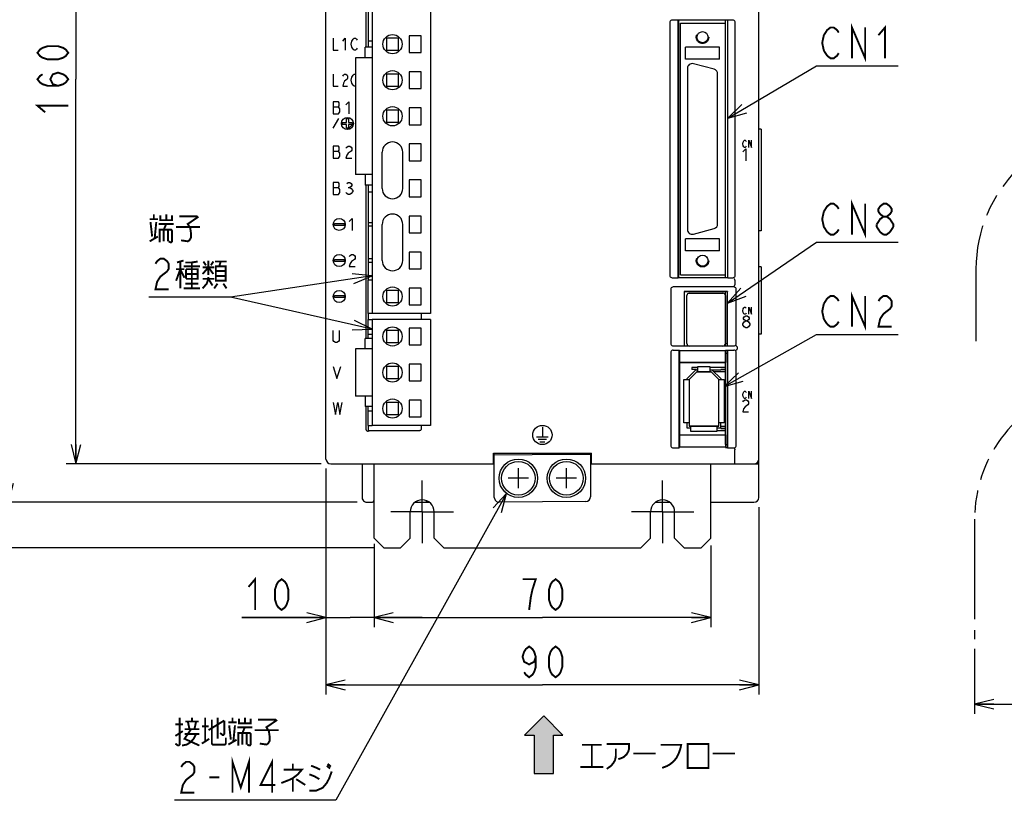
# Model space of a CAD drawing. Extents: x 58 to 816, y 33 to 569.
# Tile 4 of 22: x 329 to 534, y 204 to 366. Entities that reach past the tile are written whole.
import ezdxf

# ---------------------------------------------------------------- set-up
doc = ezdxf.new("R2010")
doc.units = 0
doc.header["$LTSCALE"] = 46.2
for name, pattern in [('CENTER', [0.6, 0.375, -0.075, 0.075, -0.075]), ('HIDDEN', [0.2, 0.1, -0.1]), ('PHANTOM', [0.8, 0.45, -0.05, 0.1, -0.05, 0.1, -0.05])]:
    doc.linetypes.add(name, pattern=pattern)
doc.layers.get('0').update_dxf_attribs({"linetype": 'CONTINUOUS'})
for name, color, linetype in [('ALL_AXIS', 7, 'CONTINUOUS'), ('ALL_CURVE', 7, 'CONTINUOUS'), ('ALL_FEATURES', 7, 'CONTINUOUS'), ('ALL_NOTE', 7, 'CONTINUOUS'), ('DEFAULT_2', 8, 'HIDDEN')]:
    doc.layers.add(name, color=color, linetype=linetype)
doc.dimstyles.get("Standard").update_dxf_attribs({"dimtxt": 2.5, "dimasz": 2.5, "dimexe": 1.25, "dimexo": 0.625, "dimtad": 1, "dimcen": 2.5, "dimazin": 3, "dimtfac": 1, "dimtmove": 0, "dimatfit": 3})

# ---------------------------------------------------------------- blocks, each defined once
blk = doc.blocks.new('_OPEN')
at = {"color": 0, "linetype": 'BYBLOCK'}
for p, q in [((0, 0), (-1, 0.25)), ((-1, -0.25), (0, 0)), ((-1, 0), (0, 0))]:
    blk.add_line(p, q, dxfattribs=at)
blk = doc.blocks.new('*D0')
at = {"color": 2, "linetype": 'CONTINUOUS'}
for p, q in [((388.11, 434), (339, 434)), ((341, 434), (341, 354)), ((341, 274), (341, 354)), ((392, 274), (339, 274))]:
    blk.add_line(p, q, dxfattribs=at)
at = {"color": 2, "linetype": 'CONTINUOUS', "xscale": 4, "yscale": 4, "zscale": 4}
for p, rotation in [((341, 434), 90), ((341, 274), 270)]:
    blk.add_blockref('_OPEN', p, dxfattribs=dict(at, rotation=rotation))
blk = doc.blocks.new('*D1')
at = {"color": 2, "linetype": 'CONTINUOUS'}
for p, q in [((388.11, 434), (325, 434)), ((327, 434), (327, 350)), ((327, 266), (327, 350)), ((399.51, 266), (325, 266))]:
    blk.add_line(p, q, dxfattribs=at)
at = {"color": 2, "linetype": 'CONTINUOUS', "xscale": 4, "yscale": 4, "zscale": 4}
for p, rotation in [((327, 434), 90), ((327, 266), 270)]:
    blk.add_blockref('_OPEN', p, dxfattribs=dict(at, rotation=rotation))
blk = doc.blocks.new('*D3')
at = {"color": 2, "linetype": 'CONTINUOUS'}
for p, q in [((603.125, 265), (603.125, 222)), ((527.875, 235.5), (527.875, 222)), ((527.875, 224), (565.5, 224)), ((603.125, 224), (565.5, 224))]:
    blk.add_line(p, q, dxfattribs=at)
at = {"color": 2, "linetype": 'CONTINUOUS', "xscale": 4, "yscale": 4, "zscale": 4, "rotation": 180}
blk.add_blockref('_OPEN', (527.875, 224), dxfattribs=at)
at = {"color": 2, "linetype": 'CONTINUOUS', "xscale": 4, "yscale": 4, "zscale": 4}
blk.add_blockref('_OPEN', (603.125, 224), dxfattribs=at)
blk = doc.blocks.new('*D9')
at = {"color": 2, "linetype": 'CONTINUOUS'}
for p, q in [((393, 273), (393, 226)), ((483, 265), (483, 226)), ((393, 228), (438, 228)), ((483, 228), (438, 228))]:
    blk.add_line(p, q, dxfattribs=at)
at = {"color": 2, "linetype": 'CONTINUOUS', "xscale": 4, "yscale": 4, "zscale": 4, "rotation": 180}
blk.add_blockref('_OPEN', (393, 228), dxfattribs=at)
at = {"color": 2, "linetype": 'CONTINUOUS', "xscale": 4, "yscale": 4, "zscale": 4}
blk.add_blockref('_OPEN', (483, 228), dxfattribs=at)
blk = doc.blocks.new('*D10')
at = {"color": 2, "linetype": 'CONTINUOUS'}
for p, q in [((406.36, 451.5), (311, 451.5)), ((313, 451.5), (313, 354)), ((313, 256.5), (313, 354)), ((403, 256.5), (311, 256.5))]:
    blk.add_line(p, q, dxfattribs=at)
at = {"color": 2, "linetype": 'CONTINUOUS', "xscale": 4, "yscale": 4, "zscale": 4}
for p, rotation in [((313, 451.5), 90), ((313, 256.5), 270)]:
    blk.add_blockref('_OPEN', p, dxfattribs=dict(at, rotation=rotation))
blk = doc.blocks.new('*D14')
at = {"color": 2, "linetype": 'CONTINUOUS'}
for p, q in [((393, 273), (393, 240)), ((403, 257.37), (403, 240)), ((393, 242), (375.52, 242)), ((375.52, 242), (398, 242)), ((413, 242), (398, 242)), ((403, 242), (413, 242))]:
    blk.add_line(p, q, dxfattribs=at)
at = {"color": 2, "linetype": 'CONTINUOUS', "xscale": 4, "yscale": 4, "zscale": 4}
blk.add_blockref('_OPEN', (393, 242), dxfattribs=at)
at = {"color": 2, "linetype": 'CONTINUOUS', "xscale": 4, "yscale": 4, "zscale": 4, "rotation": 180}
blk.add_blockref('_OPEN', (403, 242), dxfattribs=at)
blk = doc.blocks.new('*D15')
at = {"color": 2, "linetype": 'CONTINUOUS'}
for p, q in [((403, 257.37), (403, 240)), ((473, 257.03), (473, 240)), ((403, 242), (438, 242)), ((473, 242), (438, 242))]:
    blk.add_line(p, q, dxfattribs=at)
at = {"color": 2, "linetype": 'CONTINUOUS', "xscale": 4, "yscale": 4, "zscale": 4, "rotation": 180}
blk.add_blockref('_OPEN', (403, 242), dxfattribs=at)
at = {"color": 2, "linetype": 'CONTINUOUS', "xscale": 4, "yscale": 4, "zscale": 4}
blk.add_blockref('_OPEN', (473, 242), dxfattribs=at)
blk = doc.blocks.new('ARROW_BL1', base_point=(438.28, 215.58))
at = {"color": 7, "linetype": 'CONTINUOUS'}
for p, q in [((438.28, 221.58), (434.28, 217.58)), ((442.28, 217.58), (438.28, 221.58)), ((434.28, 217.58), (436.28, 217.58)), ((436.28, 217.58), (436.28, 209.58)), ((440.28, 209.58), (440.28, 217.58)), ((440.28, 217.58), (442.28, 217.58)), ((436.28, 209.58), (440.28, 209.58))]:
    blk.add_line(p, q, dxfattribs=at)
for points in [[(434.28, 217.58), (438.28, 221.58), (436.28, 217.58)], [(438.28, 221.58), (440.28, 209.58), (436.28, 217.58)], [(440.28, 209.58), (438.28, 221.58), (440.28, 217.58)], [(438.28, 221.58), (442.28, 217.58), (440.28, 217.58)], [(440.28, 209.58), (436.28, 209.58), (436.28, 217.58)]]:
    blk.add_solid(points, dxfattribs=at)

msp = doc.modelspace()

# ---------------------------------------------------------------- linework, layer by layer
at = {"color": 7, "linetype": 'CONTINUOUS'}
for p, q in [((402.575, 324.12), (401.8, 324.12)), ((401.8, 323.48), (402.575, 323.48)), ((402.575, 316.62), (401.8, 316.62)), ((401.8, 315.98), (402.575, 315.98)), ((470.35, 294.05), (469.08, 294.05)), ((476.1, 294.05), (472.85, 294.05)), ((476.1, 293.65), (475.1, 293.65)), ((476.1, 293.55), (475.1, 293.55)), ((474.3, 280.95), (476.1, 280.95)), ((475.1, 281.45), (476.1, 281.45)), ((475.1, 281.35), (476.1, 281.35))]:
    msp.add_line(p, q, dxfattribs=at)
at = {"color": 2, "linetype": 'CONTINUOUS', "const_width": 0.4}
for points in [[(339.4, 359.504), (338.867, 358.816), (338.333, 358.472), (337.267, 358.128), (335.133, 358.128), (334.067, 358.472), (333.533, 358.816), (333, 359.504), (333.533, 360.192), (334.067, 360.536), (335.133, 360.88), (337.267, 360.88), (338.333, 360.536), (338.867, 360.192), (339.4, 359.504)], [(337.267, 352.624), (336.2, 352.968), (335.667, 354), (336.2, 355.032), (337.267, 355.376), (338.333, 355.032), (338.867, 354.688), (339.4, 354), (338.867, 353.312), (338.333, 352.968), (337.267, 352.624), (335.133, 352.624), (334.067, 352.968), (333.533, 353.312), (333, 354), (333.533, 354.688), (334.067, 355.032)], [(334.6, 347.12), (333, 348.496), (339.4, 348.496)], [(376.895, 248.4), (378.271, 250), (378.271, 243.6)], [(383.775, 243.6), (383.087, 244.133), (382.743, 244.667), (382.399, 245.733), (382.399, 247.867), (382.743, 248.933), (383.087, 249.467), (383.775, 250), (384.463, 249.467), (384.807, 248.933), (385.151, 247.867), (385.151, 245.733), (384.807, 244.667), (384.463, 244.133), (383.775, 243.6)], [(435.248, 243.6), (435.592, 246.267), (435.936, 247.867), (436.28, 248.933), (436.624, 250), (433.872, 250)], [(440.752, 243.6), (440.064, 244.133), (439.72, 244.667), (439.376, 245.733), (439.376, 247.867), (439.72, 248.933), (440.064, 249.467), (440.752, 250), (441.44, 249.467), (441.784, 248.933), (442.128, 247.867), (442.128, 245.733), (441.784, 244.667), (441.44, 244.133), (440.752, 243.6)], [(436.624, 233.867), (436.28, 232.8), (435.248, 232.267), (434.216, 232.8), (433.872, 233.867), (434.216, 234.933), (434.56, 235.467), (435.248, 236), (435.936, 235.467), (436.28, 234.933), (436.624, 233.867), (436.624, 231.733), (436.28, 230.667), (435.936, 230.133), (435.248, 229.6), (434.56, 230.133), (434.216, 230.667)], [(440.752, 229.6), (440.064, 230.133), (439.72, 230.667), (439.376, 231.733), (439.376, 233.867), (439.72, 234.933), (440.064, 235.467), (440.752, 236), (441.44, 235.467), (441.784, 234.933), (442.128, 233.867), (442.128, 231.733), (441.784, 230.667), (441.44, 230.133), (440.752, 229.6)]]:
    msp.add_lwpolyline(points, dxfattribs=at)
at = {"layer": 'ALL_AXIS', "color": 7, "linetype": 'CONTINUOUS'}
for p, q in [((402.575, 387.3), (402.575, 305.3)), ((414.725, 382.1), (414.725, 305.3)), ((401.8, 380.3), (401.8, 362)), ((476.1, 365.7), (476.1, 366.26)), ((410.325, 363.05), (410.325, 359.55)), ((412.825, 363.05), (410.325, 363.05)), ((412.825, 359.55), (412.825, 363.05)), ((399.125, 358.45), (399.125, 334.15)), ((402.575, 358.45), (399.125, 358.45)), ((410.325, 359.55), (412.825, 359.55)), ((473.709, 356.064), (469.409, 357.216)), ((410.325, 355.55), (410.325, 352.05)), ((412.825, 355.55), (410.325, 355.55)), ((412.825, 352.05), (412.825, 355.55)), ((468.15, 356.25), (468.15, 322.75)), ((474.45, 323.902), (474.45, 355.098)), ((410.325, 352.05), (412.825, 352.05)), ((410.325, 348.05), (410.325, 344.55)), ((412.825, 348.05), (410.325, 348.05)), ((412.825, 344.55), (412.825, 348.05)), ((410.325, 344.55), (412.825, 344.55)), ((410.325, 340.55), (410.325, 337.05)), ((412.825, 340.55), (410.325, 340.55)), ((412.825, 337.05), (412.825, 340.55)), ((410.325, 337.05), (412.825, 337.05)), ((402.575, 334.15), (399.125, 334.15)), ((410.325, 333.05), (410.325, 329.55)), ((412.825, 333.05), (410.325, 333.05)), ((412.825, 329.55), (412.825, 333.05)), ((401.8, 330.6), (401.8, 312.3)), ((410.325, 329.55), (412.825, 329.55)), ((410.325, 325.55), (410.325, 322.05)), ((412.825, 325.55), (410.325, 325.55)), ((412.825, 322.05), (412.825, 325.55)), ((410.325, 322.05), (412.825, 322.05)), ((469.409, 321.784), (473.709, 322.936)), ((412.825, 318.05), (410.325, 318.05)), ((410.325, 318.05), (410.325, 314.55)), ((412.825, 314.55), (412.825, 318.05)), ((410.325, 314.55), (412.825, 314.55)), ((476.1, 312.74), (476.1, 313.3)), ((412.825, 310.55), (410.325, 310.55)), ((410.325, 310.55), (410.325, 307.05)), ((412.825, 307.05), (412.825, 310.55)), ((468.55, 309.5), (475.55, 309.5)), ((476.1, 298.55), (476.1, 309.8)), ((468.05, 299), (468.05, 309)), ((476.05, 309), (476.05, 299)), ((476.1, 308.905), (476.05, 308.905)), ((401.8, 305.3), (401.8, 304)), ((414.725, 305.3), (402.575, 305.3)), ((410.325, 307.05), (412.825, 307.05)), ((414.725, 304), (402.575, 304)), ((402.575, 304), (402.575, 282)), ((414.725, 304), (414.725, 282)), ((408.075, 301.75), (405.575, 301.75)), ((405.575, 301.75), (405.575, 299.25)), ((408.075, 299.25), (408.075, 301.75)), ((412.825, 302.25), (410.325, 302.25)), ((410.325, 302.25), (410.325, 298.75)), ((412.825, 298.75), (412.825, 302.25)), ((405.575, 299.25), (408.075, 299.25)), ((476.1, 299.095), (476.05, 299.095)), ((476.1, 299.05), (476.5, 299.05)), ((402.575, 297.9), (399.125, 297.9)), ((399.125, 297.9), (399.125, 288.1)), ((410.325, 298.75), (412.825, 298.75)), ((475.55, 298.5), (468.55, 298.5)), ((476.1, 278), (476.1, 297.602)), ((476.1, 297.05), (476.5, 297.05)), ((412.825, 294.75), (410.325, 294.75)), ((410.325, 294.75), (410.325, 291.25)), ((412.825, 291.25), (412.825, 294.75)), ((410.325, 291.25), (412.825, 291.25)), ((402.575, 288.1), (399.125, 288.1)), ((412.825, 287.25), (410.325, 287.25)), ((410.325, 287.25), (410.325, 283.75)), ((412.825, 283.75), (412.825, 287.25)), ((410.325, 283.75), (412.825, 283.75)), ((401.8, 282), (401.8, 280.755)), ((414.725, 282), (402.575, 282)), ((476.1, 278), (476.5, 278))]:
    msp.add_line(p, q, dxfattribs=at)
at = {"layer": 'ALL_AXIS', "color": 7, "linetype": 'CENTER'}
for p, q in [((413, 264), (413, 270.5)), ((463, 264), (463, 270.5)), ((413, 264), (406.5, 264)), ((413, 264), (419.5, 264)), ((413, 264), (413, 257.5)), ((463, 264), (456.5, 264)), ((463, 264), (469.5, 264)), ((463, 264), (463, 257.5))]:
    msp.add_line(p, q, dxfattribs=at)
at = {"layer": 'ALL_AXIS', "color": 7, "linetype": 'CONTINUOUS'}
for centre, radius in [((406.825, 361.3), 2), ((406.825, 353.8), 2), ((406.825, 346.3), 2), ((406.825, 308.8), 2), ((406.825, 300.5), 2), ((406.825, 293), 2), ((406.825, 285.5), 2), ((433, 271), 4), ((433, 271), 3.5), ((443, 271), 4), ((443, 271), 3.5)]:
    msp.add_circle(centre, radius, dxfattribs=at)
for centre, radius, start, end in [((469.15, 356.25), 1, 75, 180), ((473.45, 355.098), 1, 0, 75), ((473.45, 323.902), 1, 285, 360), ((469.15, 322.75), 1, 180, 285), ((468.55, 309), 0.5, 90, 180), ((475.55, 309), 0.5, 0, 90), ((468.55, 299), 0.5, 180, 270), ((475.55, 299), 0.5, 270, 360)]:
    msp.add_arc(centre, radius, start, end, dxfattribs=at)
at = {"layer": 'ALL_AXIS', "color": 3, "linetype": 'CONTINUOUS'}
for centre in [(413, 264), (463, 264)]:
    msp.add_arc(centre, 2.5, 0, 180, dxfattribs=at)
at = {"layer": 'ALL_CURVE', "color": 4, "linetype": 'CONTINUOUS'}
for p, q in [((394.5, 362.55), (394.5, 360.05)), ((396.5, 361.925), (397, 362.55)), ((397, 362.55), (397, 360.05)), ((398.625, 362.342), (398.875, 362.55)), ((398.875, 362.55), (399.125, 362.55)), ((399.125, 362.55), (399.375, 362.342)), ((398.25, 361.3), (398.375, 361.925)), ((398.375, 360.675), (398.25, 361.3)), ((398.375, 361.925), (398.625, 362.342)), ((398.625, 360.258), (398.375, 360.675)), ((399.375, 362.342), (399.5, 362.133)), ((399.5, 360.467), (399.375, 360.258)), ((394.5, 360.05), (395.5, 360.05)), ((398.875, 360.05), (398.625, 360.258)), ((399.125, 360.05), (398.875, 360.05)), ((399.375, 360.258), (399.125, 360.05)), ((394.5, 355.05), (394.5, 352.55)), ((396.5, 354.633), (396.625, 354.842)), ((396.625, 354.842), (396.875, 355.05)), ((396.875, 355.05), (397.125, 355.05)), ((397.125, 355.05), (397.375, 354.842)), ((397.375, 354.842), (397.5, 354.633)), ((397.5, 354.633), (397.5, 354.217)), ((398.25, 353.8), (398.375, 354.425)), ((398.375, 354.425), (398.625, 354.842)), ((398.625, 354.842), (398.875, 355.05)), ((398.875, 355.05), (399.125, 355.05)), ((394.5, 352.55), (395.5, 352.55)), ((396.625, 353.175), (396.5, 352.55)), ((396.5, 352.55), (397.5, 352.55)), ((396.875, 353.592), (396.625, 353.175)), ((397.375, 354.008), (396.875, 353.592)), ((397.5, 354.217), (397.375, 354.008)), ((398.375, 353.175), (398.25, 353.8)), ((398.625, 352.758), (398.375, 353.175)), ((398.875, 352.55), (398.625, 352.758)), ((399.125, 352.55), (398.875, 352.55)), ((394.5, 349.3), (394.5, 346.8)), ((395.594, 349.3), (394.5, 349.3)), ((394.5, 348.258), (395.594, 348.258)), ((395.75, 349.092), (395.594, 349.3)), ((395.594, 348.258), (395.75, 348.467)), ((395.906, 347.842), (395.594, 348.258)), ((395.75, 348.467), (395.75, 349.092)), ((397.156, 348.675), (397.781, 349.3)), ((397.781, 349.3), (397.781, 346.8)), ((394.5, 346.8), (395.594, 346.8)), ((395.594, 346.8), (395.906, 347.217)), ((395.906, 347.217), (395.906, 347.842)), ((394.5, 343.8), (395.655, 345.8)), ((396.45, 344.6), (396.45, 345)), ((396.45, 345), (397.25, 345)), ((397.25, 344.6), (396.45, 344.6)), ((397.25, 345), (397.25, 345.8)), ((397.25, 345.8), (397.65, 345.8)), ((397.25, 343.8), (397.25, 344.6)), ((397.65, 345.8), (397.65, 345)), ((397.65, 345), (398.45, 345)), ((397.65, 344.6), (397.65, 343.8)), ((398.45, 344.6), (397.65, 344.6)), ((398.45, 345), (398.45, 344.6)), ((397.65, 343.8), (397.25, 343.8)), ((394.5, 340.05), (394.5, 337.55)), ((395.594, 340.05), (394.5, 340.05)), ((395.75, 339.842), (395.594, 340.05)), ((397.312, 339.842), (397.625, 340.05)), ((397.625, 340.05), (397.938, 340.05)), ((397.938, 340.05), (398.25, 339.842)), ((479.705, 340.55), (479.775, 340.925)), ((479.775, 340.175), (479.705, 340.55)), ((479.775, 340.925), (479.914, 341.175)), ((479.914, 339.925), (479.775, 340.175)), ((479.914, 341.175), (480.053, 341.3)), ((480.053, 339.8), (479.914, 339.925)), ((480.053, 341.3), (480.193, 341.3)), ((480.193, 341.3), (480.332, 341.175)), ((480.332, 339.925), (480.193, 339.8)), ((480.332, 341.175), (480.402, 341.05)), ((480.402, 340.05), (480.332, 339.925)), ((480.959, 341.3), (481.516, 339.8)), ((480.959, 339.8), (480.959, 341.3)), ((481.516, 339.8), (481.516, 341.3)), ((394.5, 339.008), (395.594, 339.008)), ((395.594, 339.008), (395.75, 339.217)), ((395.906, 338.592), (395.594, 339.008)), ((395.594, 337.55), (395.906, 337.967)), ((395.75, 339.217), (395.75, 339.842)), ((395.906, 337.967), (395.906, 338.592)), ((397.156, 339.633), (397.312, 339.842)), ((397.312, 338.175), (397.156, 337.55)), ((397.625, 338.592), (397.312, 338.175)), ((398.25, 339.008), (397.625, 338.592)), ((398.25, 339.842), (398.406, 339.633)), ((398.406, 339.217), (398.25, 339.008)), ((398.406, 339.633), (398.406, 339.217)), ((479.705, 338.875), (480.286, 339.5)), ((480.193, 339.8), (480.053, 339.8)), ((480.286, 339.5), (480.286, 337)), ((394.5, 337.55), (395.594, 337.55)), ((397.156, 337.55), (398.406, 337.55)), ((394.5, 332.55), (394.5, 330.05)), ((395.594, 332.55), (394.5, 332.55)), ((395.75, 332.342), (395.594, 332.55)), ((395.594, 331.508), (395.75, 331.717)), ((395.75, 331.717), (395.75, 332.342)), ((397.312, 332.342), (397.625, 332.55)), ((397.625, 332.55), (397.938, 332.55)), ((397.938, 332.55), (398.25, 332.342)), ((398.25, 331.717), (397.938, 331.508)), ((398.25, 332.342), (398.406, 332.133)), ((398.406, 331.925), (398.25, 331.717)), ((398.406, 332.133), (398.406, 331.925)), ((394.5, 331.508), (395.594, 331.508)), ((394.5, 330.05), (395.594, 330.05)), ((395.906, 331.092), (395.594, 331.508)), ((395.594, 330.05), (395.906, 330.467)), ((395.906, 330.467), (395.906, 331.092)), ((397.312, 330.258), (397.156, 330.467)), ((397.625, 330.05), (397.312, 330.258)), ((397.625, 331.508), (397.938, 331.508)), ((397.938, 330.05), (397.625, 330.05)), ((397.938, 331.508), (398.25, 331.3)), ((398.25, 330.258), (397.938, 330.05)), ((398.25, 331.3), (398.562, 330.883)), ((398.562, 330.675), (398.25, 330.258)), ((398.562, 330.883), (398.562, 330.675)), ((394.75, 323.6), (394.75, 324)), ((394.75, 324), (396.75, 324)), ((396.75, 323.6), (394.75, 323.6)), ((396.75, 324), (396.75, 323.6)), ((397.85, 324.425), (398.475, 325.05)), ((398.475, 325.05), (398.475, 322.55)), ((398.006, 317.342), (398.319, 317.55)), ((398.319, 317.55), (398.631, 317.55)), ((398.631, 317.55), (398.944, 317.342)), ((394.75, 316.1), (394.75, 316.5)), ((394.75, 316.5), (396.75, 316.5)), ((396.75, 316.1), (394.75, 316.1)), ((396.75, 316.5), (396.75, 316.1)), ((397.85, 317.133), (398.006, 317.342)), ((398.006, 315.675), (397.85, 315.05)), ((398.319, 316.092), (398.006, 315.675)), ((398.944, 316.508), (398.319, 316.092)), ((398.944, 317.342), (399.1, 317.133)), ((399.1, 316.717), (398.944, 316.508)), ((399.1, 317.133), (399.1, 316.717)), ((397.85, 315.05), (399.1, 315.05)), ((394.75, 308.6), (394.75, 309)), ((394.75, 309), (396.75, 309)), ((396.75, 308.6), (394.75, 308.6)), ((396.75, 309), (396.75, 308.6)), ((479.705, 305.85), (479.775, 306.225)), ((479.775, 305.475), (479.705, 305.85)), ((479.775, 306.225), (479.914, 306.475)), ((479.914, 305.225), (479.775, 305.475)), ((479.914, 306.475), (480.053, 306.6)), ((480.053, 305.1), (479.914, 305.225)), ((480.053, 306.6), (480.193, 306.6)), ((480.193, 305.1), (480.053, 305.1)), ((480.193, 306.6), (480.332, 306.475)), ((480.332, 305.225), (480.193, 305.1)), ((480.332, 306.475), (480.402, 306.35)), ((480.402, 305.35), (480.332, 305.225)), ((480.959, 306.6), (481.516, 305.1)), ((480.959, 305.1), (480.959, 306.6)), ((481.516, 305.1), (481.516, 306.6)), ((479.705, 303.133), (479.995, 303.55)), ((479.705, 302.925), (479.705, 303.133)), ((479.85, 304.383), (479.995, 304.592)), ((479.85, 304.175), (479.85, 304.383)), ((479.995, 303.967), (479.85, 304.175)), ((479.995, 304.592), (480.286, 304.8)), ((480.286, 303.758), (479.995, 303.967)), ((479.995, 303.55), (480.286, 303.758)), ((480.286, 304.8), (480.576, 304.8)), ((480.286, 303.758), (480.576, 303.758)), ((480.576, 304.8), (480.866, 304.592)), ((480.866, 303.967), (480.576, 303.758)), ((480.576, 303.758), (480.866, 303.55)), ((480.866, 304.592), (481.011, 304.383)), ((481.011, 304.175), (480.866, 303.967)), ((480.866, 303.55), (481.156, 303.133)), ((481.011, 304.383), (481.011, 304.175)), ((481.156, 303.133), (481.156, 302.925)), ((394.5, 299.667), (394.5, 301.75)), ((395.75, 301.75), (395.75, 299.667)), ((479.995, 302.508), (479.705, 302.925)), ((480.286, 302.3), (479.995, 302.508)), ((480.576, 302.3), (480.286, 302.3)), ((480.866, 302.508), (480.576, 302.3)), ((481.156, 302.925), (480.866, 302.508)), ((394.656, 299.458), (394.5, 299.667)), ((394.969, 299.25), (394.656, 299.458)), ((395.281, 299.25), (394.969, 299.25)), ((395.594, 299.458), (395.281, 299.25)), ((395.75, 299.667), (395.594, 299.458)), ((394.5, 294.25), (395.281, 291.75)), ((395.281, 291.75), (396.062, 294.25)), ((479.705, 288.35), (479.775, 288.725)), ((479.775, 288.725), (479.914, 288.975)), ((479.914, 288.975), (480.053, 289.1)), ((480.053, 289.1), (480.193, 289.1)), ((480.193, 289.1), (480.332, 288.975)), ((480.332, 288.975), (480.402, 288.85)), ((480.959, 289.1), (481.516, 287.6)), ((480.959, 287.6), (480.959, 289.1)), ((481.516, 287.6), (481.516, 289.1)), ((394.5, 286.75), (394.969, 284.25)), ((394.969, 284.25), (395.438, 286.75)), ((395.438, 286.75), (395.906, 284.25)), ((395.906, 284.25), (396.375, 286.75)), ((479.775, 287.975), (479.705, 288.35)), ((479.705, 286.883), (479.85, 287.092)), ((479.914, 287.725), (479.775, 287.975)), ((479.85, 287.092), (480.14, 287.3)), ((480.053, 287.6), (479.914, 287.725)), ((480.193, 287.6), (480.053, 287.6)), ((480.14, 287.3), (480.431, 287.3)), ((480.332, 287.725), (480.193, 287.6)), ((480.402, 287.85), (480.332, 287.725)), ((480.431, 287.3), (480.721, 287.092)), ((480.721, 287.092), (480.866, 286.883)), ((480.866, 286.883), (480.866, 286.467)), ((479.85, 285.425), (479.705, 284.8)), ((479.705, 284.8), (480.866, 284.8)), ((480.14, 285.842), (479.85, 285.425)), ((480.721, 286.258), (480.14, 285.842)), ((480.866, 286.467), (480.721, 286.258)), ((438, 281.6), (438, 279.6)), ((436.8, 279.6), (439.2, 279.6)), ((437.15, 279.1), (438.85, 279.1)), ((437.5, 278.6), (438.5, 278.6))]:
    msp.add_line(p, q, dxfattribs=at)
at = {"layer": 'ALL_CURVE', "color": 2, "linetype": 'CONTINUOUS'}
msp.add_line((397.45, 343.55), (398.7, 344.8), dxfattribs=at)
at = {"layer": 'ALL_CURVE', "color": 40, "linetype": 'CONTINUOUS'}
for p, q in [((468.5, 291.55), (470.1, 293.15)), ((470.1, 293.15), (473.1, 293.15)), ((473.1, 293.15), (474.7, 291.55)), ((468.5, 291.55), (468.5, 281.85)), ((474.7, 281.85), (474.7, 291.55)), ((474.7, 281.85), (468.5, 281.85)), ((433, 268.9), (433, 273.1)), ((443, 268.9), (443, 273.1)), ((435.1, 271), (430.9, 271)), ((445.1, 271), (440.9, 271))]:
    msp.add_line(p, q, dxfattribs=at)
at = {"layer": 'ALL_CURVE', "color": 4, "linetype": 'CONTINUOUS'}
for centre, radius in [((397.45, 344.8), 1.25), ((395.75, 323.8), 1.25), ((395.75, 316.3), 1.25), ((395.75, 308.8), 1.25), ((438, 280), 2)]:
    msp.add_circle(centre, radius, dxfattribs=at)
at = {"layer": 'ALL_FEATURES', "color": 7, "linetype": 'CONTINUOUS'}
for p, q in [((393, 275), (393, 433)), ((483, 267), (483, 433)), ((401.3, 388.046), (401.3, 360.65)), ((464.5, 365.8), (464.5, 313.2)), ((466.265, 366.3), (465, 366.3)), ((466.265, 312.7), (466.265, 366.3)), ((466.265, 366.3), (466.3, 366.26)), ((476.5, 366.26), (466.3, 366.26)), ((466.3, 366.26), (466.3, 312.74)), ((466.7, 365.7), (476.1, 365.7)), ((466.7, 313.3), (466.7, 365.7)), ((476.1, 313.3), (476.1, 365.7)), ((476.5, 366.26), (476.535, 366.3)), ((476.5, 366.26), (476.5, 312.74)), ((477.6, 366.3), (476.535, 366.3)), ((476.535, 312.7), (476.535, 366.3)), ((478.1, 313.2), (478.1, 365.8)), ((405.575, 362.55), (405.575, 360.05)), ((408.075, 362.55), (405.575, 362.55)), ((408.075, 360.05), (408.075, 362.55)), ((401.135, 358.45), (401.135, 360.65)), ((402.575, 360.65), (401.135, 360.65)), ((401.8, 362), (401.8, 360.65)), ((401.8, 362), (402.575, 362)), ((474.85, 360.7), (467.75, 360.7)), ((467.75, 358.2), (467.75, 360.7)), ((474.85, 358.2), (474.85, 360.7)), ((405.575, 360.05), (408.075, 360.05)), ((474.85, 358.2), (467.75, 358.2)), ((405.575, 355.05), (405.575, 352.55)), ((408.075, 355.05), (405.575, 355.05)), ((408.075, 352.55), (408.075, 355.05)), ((405.575, 352.55), (408.075, 352.55)), ((405.575, 347.55), (405.575, 345.05)), ((408.075, 347.55), (405.575, 347.55)), ((408.075, 345.05), (408.075, 347.55)), ((405.575, 345.05), (408.075, 345.05)), ((483.5, 343.6), (483, 343.6)), ((483.5, 343.6), (483.5, 322.5)), ((404.675, 331.3), (404.675, 338.8)), ((408.975, 331.3), (408.975, 338.8)), ((401.135, 334.15), (401.135, 331.95)), ((402.575, 331.95), (401.135, 331.95)), ((401.3, 331.95), (401.3, 300.1)), ((401.8, 331.95), (401.8, 330.6)), ((401.8, 330.6), (402.575, 330.6)), ((404.675, 316.3), (404.675, 323.8)), ((408.975, 316.3), (408.975, 323.8)), ((483.5, 322.5), (483, 322.5)), ((474.85, 320.8), (467.75, 320.8)), ((467.75, 318.3), (467.75, 320.8)), ((474.85, 318.3), (474.85, 320.8)), ((474.85, 318.3), (467.75, 318.3)), ((466.7, 313.3), (476.1, 313.3)), ((483.5, 315), (483, 315)), ((483.5, 315), (483.5, 301)), ((401.8, 312.3), (402.575, 312.3)), ((401.8, 305.3), (401.8, 312.3)), ((465, 312.7), (466.265, 312.7)), ((466.265, 312.7), (466.3, 312.74)), ((466.3, 312.74), (476.5, 312.74)), ((476.5, 312.74), (476.535, 312.7)), ((476.535, 312.7), (477.6, 312.7)), ((478, 312.217), (478, 311.262)), ((408.075, 310.05), (405.575, 310.05)), ((405.575, 310.05), (405.575, 307.55)), ((408.075, 307.55), (408.075, 310.05)), ((464.7, 310.304), (464.7, 299.031)), ((477.804, 310.8), (465.196, 310.8)), ((476.517, 309.817), (467.483, 309.817)), ((467.483, 309.817), (467.5, 309.8)), ((467.483, 309.817), (467.483, 298.533)), ((476.5, 309.8), (467.5, 309.8)), ((467.5, 309.8), (467.5, 298.55)), ((476.517, 309.817), (476.5, 309.8)), ((476.5, 298.55), (476.5, 309.8)), ((476.517, 298.533), (476.517, 309.817)), ((478.3, 299.031), (478.3, 310.304)), ((405.575, 307.55), (408.075, 307.55)), ((476.1, 307.735), (476.05, 307.735)), ((402.575, 305.3), (401.8, 305.3)), ((412.882, 304), (412.882, 305.3)), ((476.1, 306.855), (476.05, 306.855)), ((401.8, 304), (402.575, 304)), ((401.8, 300.1), (401.8, 304)), ((476.1, 304.32), (476.05, 304.32)), ((476.1, 303.68), (476.05, 303.68)), ((401.8, 301), (402.575, 301)), ((476.1, 301.145), (476.05, 301.145)), ((483.5, 301), (483, 301)), ((402.575, 300.1), (401.135, 300.1)), ((401.135, 297.9), (401.135, 300.1)), ((476.1, 300.265), (476.05, 300.265)), ((464.7, 297.138), (464.7, 277.797)), ((465.203, 298.533), (467.483, 298.533)), ((465.203, 297.637), (466.413, 297.637)), ((466.413, 297.637), (466.483, 297.567)), ((466.413, 277.3), (466.413, 297.637)), ((466.483, 297.567), (476.048, 297.567)), ((466.483, 297.567), (466.483, 295.067)), ((467.483, 298.533), (467.5, 298.55)), ((467.5, 298.55), (468.363, 298.55)), ((475.737, 298.55), (476.5, 298.55)), ((476.083, 297.602), (476.048, 297.567)), ((476.048, 297.567), (476.048, 295.067)), ((476.483, 297.602), (476.083, 297.602)), ((476.483, 297.602), (476.517, 297.637)), ((476.517, 298.533), (476.5, 298.55)), ((476.5, 297.62), (476.5, 277.367)), ((476.517, 298.533), (477.797, 298.533)), ((476.517, 297.637), (477.797, 297.637)), ((476.517, 277.3), (476.517, 297.637)), ((478.3, 277.797), (478.3, 297.138)), ((478.475, 298.337), (478.475, 297.833)), ((466.483, 295.067), (476.048, 295.067)), ((466.483, 295.067), (466.5, 295.05)), ((476.03, 295.05), (466.5, 295.05)), ((466.5, 295.05), (466.5, 280.05)), ((476.03, 295.05), (476.048, 295.067)), ((408.075, 294.25), (405.575, 294.25)), ((405.575, 294.25), (405.575, 291.75)), ((408.075, 291.75), (408.075, 294.25)), ((468.1, 291.716), (469.934, 293.55)), ((470.1, 293.15), (468.5, 291.55)), ((469.08, 294.05), (469.08, 293.65)), ((470.08, 293.65), (469.08, 293.65)), ((469.934, 293.55), (470.35, 293.55)), ((470.08, 293.65), (470.08, 293.55)), ((473.1, 293.15), (470.1, 293.15)), ((470.35, 294.25), (472.85, 294.25)), ((470.35, 293.15), (470.35, 294.25)), ((472.85, 294.25), (472.85, 293.15)), ((472.85, 293.55), (475.1, 293.55)), ((474.7, 291.55), (473.1, 293.15)), ((473.266, 293.55), (475.1, 291.716)), ((476.1, 293.15), (473.666, 293.15)), ((475.1, 293.55), (475.1, 293.65)), ((405.575, 291.75), (408.075, 291.75)), ((467.4, 291.55), (468.5, 291.55)), ((467.4, 282.55), (467.4, 291.55)), ((468.1, 291.55), (468.1, 291.716)), ((468.5, 291.55), (468.5, 281.85)), ((474.7, 291.55), (475.8, 291.55)), ((474.7, 281.85), (474.7, 291.55)), ((475.1, 291.716), (475.1, 291.55)), ((475.8, 291.55), (475.8, 282.55)), ((401.135, 288.1), (401.135, 285.9)), ((408.075, 286.75), (405.575, 286.75)), ((405.575, 286.75), (405.575, 284.25)), ((408.075, 284.25), (408.075, 286.75)), ((402.575, 285.9), (401.135, 285.9)), ((401.3, 285.9), (401.3, 281.254)), ((401.8, 282), (401.8, 285.9)), ((401.8, 285), (402.575, 285)), ((405.575, 284.25), (408.075, 284.25)), ((401.702, 280.764), (401.8, 280.755)), ((401.8, 282), (402.575, 282)), ((401.879, 280.918), (401.8, 280.755)), ((401.879, 280.918), (412.382, 280.918)), ((412.882, 281.418), (412.882, 282)), ((468.5, 282.55), (467.4, 282.55)), ((468.1, 281.45), (468.1, 282.55)), ((468.9, 281.45), (468.1, 281.45)), ((468.5, 281.85), (474.7, 281.85)), ((468.9, 280.75), (468.9, 281.85)), ((474.3, 280.75), (468.9, 280.75)), ((474.3, 281.85), (474.3, 280.75)), ((475.1, 281.45), (474.3, 281.45)), ((475.8, 282.55), (474.7, 282.55)), ((475.1, 281.35), (475.1, 282.55)), ((475.1, 281.85), (476.1, 281.85)), ((466.483, 280.033), (466.5, 280.05)), ((466.483, 280.033), (476.048, 280.033)), ((466.483, 280.033), (466.483, 277.567)), ((466.5, 280.05), (476.03, 280.05)), ((476.03, 280.05), (476.048, 280.033)), ((476.048, 280.033), (476.048, 277.567)), ((465.2, 277.3), (466.413, 277.3)), ((466.413, 277.3), (466.483, 277.567)), ((466.483, 277.567), (476.048, 277.567)), ((476.1, 277.367), (476.048, 277.567)), ((476.1, 277.367), (476.5, 277.367)), ((476.5, 277.367), (476.517, 277.3)), ((476.517, 277.3), (477.8, 277.3)), ((478, 274), (478, 276.918)), ((427.8, 276.2), (448.2, 276.2)), ((427.8, 274), (427.8, 276.2)), ((427.8, 276.103), (428, 276.1)), ((427.8, 276), (428, 276)), ((427.8, 275.5), (428, 275.5)), ((427.8, 275), (428, 275)), ((428, 275.5), (427.819, 275.684)), ((428, 267.009), (428, 276.2)), ((428, 275.862), (443.8, 276)), ((443.8, 276.2), (443.8, 276)), ((443.8, 276), (448, 275.963)), ((448, 276.2), (448, 267.166)), ((448, 276.1), (448.2, 276.103)), ((448, 276), (448.2, 276)), ((448.2, 275.704), (448, 275.5)), ((448, 275.5), (448.2, 275.5)), ((448, 275), (448.2, 275)), ((448.2, 274), (448.2, 276.2)), ((394, 274), (428, 274)), ((400.506, 274), (400.509, 267)), ((448, 274), (483, 274)), ((413.8, 266.344), (413.8, 266)), ((401.511, 266), (402.49, 266)), ((411.535, 266), (414.465, 266)), ((447.009, 266.166), (429.009, 266.009)), ((461.535, 266), (464.465, 266)), ((473, 266), (482, 266))]:
    msp.add_line(p, q, dxfattribs=at)
at = {"layer": 'ALL_FEATURES', "color": 8, "linetype": 'PHANTOM'}
for p, q in [((528.17, 314.5), (528.17, 299.5)), ((527.875, 262.5), (527.875, 237.5))]:
    msp.add_line(p, q, dxfattribs=at)
at = {"layer": 'ALL_FEATURES', "color": 3, "linetype": 'CONTINUOUS'}
for p, q in [((403, 258.5), (403, 274)), ((473, 258.5), (473, 274)), ((410.5, 258.5), (410.5, 264)), ((415.5, 258.5), (415.5, 264)), ((460.5, 258.5), (460.5, 264)), ((465.5, 258.5), (465.5, 264)), ((403, 258.5), (405, 256.5)), ((408.5, 256.5), (410.5, 258.5)), ((415.5, 258.5), (417.5, 256.5)), ((458.5, 256.5), (460.5, 258.5)), ((465.5, 258.5), (467.5, 256.5)), ((471, 256.5), (473, 258.5)), ((405, 256.5), (408.5, 256.5)), ((417.5, 256.5), (458.5, 256.5)), ((467.5, 256.5), (471, 256.5))]:
    msp.add_line(p, q, dxfattribs=at)
at = {"layer": 'ALL_FEATURES', "color": 7, "linetype": 'CONTINUOUS'}
for points in [[(465, 366.3), (464.845, 366.276), (464.706, 366.205), (464.595, 366.094), (464.524, 365.955), (464.5, 365.8)], [(478.1, 365.8), (478.076, 365.955), (478.005, 366.094), (477.894, 366.205), (477.755, 366.276), (477.6, 366.3)], [(464.5, 313.2), (464.524, 313.045), (464.595, 312.906), (464.706, 312.795), (464.845, 312.724), (465, 312.7)], [(477.6, 312.7), (477.755, 312.724), (477.894, 312.795), (478.005, 312.906), (478.076, 313.045), (478.1, 313.2)], [(477.885, 312.521), (477.91, 312.499), (477.94, 312.44), (477.971, 312.349), (477.998, 312.239)], [(477.97, 311.019), (477.984, 311.087), (477.995, 311.172), (478, 311.266)], [(478, 312.217), (478, 312.225), (477.999, 312.232), (477.998, 312.239)], [(465.196, 310.8), (465.041, 310.776), (464.903, 310.706), (464.794, 310.597), (464.724, 310.459), (464.7, 310.304)], [(478.3, 310.304), (478.276, 310.459), (478.206, 310.597), (478.097, 310.706), (477.959, 310.776), (477.804, 310.8)], [(477.942, 310.965), (477.952, 310.976), (477.961, 310.994), (477.97, 311.019)], [(464.7, 299.031), (464.724, 298.878), (464.795, 298.739), (464.906, 298.629), (465.047, 298.557), (465.203, 298.533)], [(477.797, 298.533), (477.953, 298.557), (478.094, 298.629), (478.205, 298.739), (478.276, 298.878), (478.3, 299.031)], [(465.203, 297.637), (465.047, 297.613), (464.906, 297.541), (464.795, 297.431), (464.724, 297.292), (464.7, 297.138)], [(478.3, 297.138), (478.276, 297.292), (478.205, 297.431), (478.094, 297.541), (477.953, 297.613), (477.797, 297.637)], [(478.238, 298.615), (478.269, 298.601), (478.32, 298.558), (478.385, 298.489), (478.454, 298.405)], [(478.238, 297.555), (478.269, 297.569), (478.32, 297.612), (478.385, 297.681), (478.454, 297.765)], [(478.475, 298.337), (478.472, 298.362), (478.465, 298.385), (478.454, 298.405)], [(478.454, 297.765), (478.465, 297.785), (478.472, 297.808), (478.475, 297.833)], [(401.3, 281.254), (401.31, 281.157), (401.338, 281.063), (401.384, 280.977), (401.446, 280.901), (401.522, 280.839), (401.609, 280.792), (401.702, 280.764)], [(412.382, 280.918), (412.491, 280.93), (412.596, 280.966), (412.692, 281.026), (412.773, 281.105), (412.833, 281.201), (412.87, 281.308), (412.882, 281.418)], [(464.7, 277.797), (464.724, 277.643), (464.795, 277.505), (464.905, 277.395), (465.044, 277.325), (465.2, 277.3)], [(477.8, 277.3), (477.956, 277.325), (478.095, 277.395), (478.205, 277.505), (478.276, 277.643), (478.3, 277.797)], [(477.942, 277.219), (477.949, 277.214), (477.956, 277.205), (477.963, 277.192)], [(477.963, 277.192), (477.981, 277.125), (477.994, 277.029), (478, 276.918)], [(400.509, 267), (400.543, 266.741), (400.643, 266.5), (400.803, 266.293), (401.01, 266.134), (401.251, 266.034), (401.511, 266)], [(402.49, 266), (402.645, 266.025), (402.785, 266.096), (402.896, 266.206), (402.967, 266.346), (402.992, 266.5)]]:
    msp.add_lwpolyline(points, dxfattribs=at)
for centre in [(471.3, 362.75), (471.3, 316.25)]:
    msp.add_circle(centre, 1.154, dxfattribs=at)
at = {"layer": 'ALL_FEATURES', "color": 8, "linetype": 'PHANTOM'}
for centre, radius, start in [((557.52, 314.5), 29.35, 90), ((556.125, 262.5), 28.25, 106.92808)]:
    msp.add_arc(centre, radius, start, 180, dxfattribs=at)
at = {"layer": 'ALL_FEATURES', "color": 7, "linetype": 'CONTINUOUS'}
for centre, radius, start, end in [((406.825, 338.8), 2.15, 0, 180), ((406.825, 331.3), 2.15, 180, 360), ((406.825, 323.8), 2.15, 0, 180), ((406.825, 316.3), 2.15, 180, 360), ((394, 275), 1, 180, 270), ((482, 275), 1, 270, 360), ((429, 267.009), 1, 180, 270.5), ((447, 267.166), 1, 270.5, 360), ((482, 267), 1, 270, 360)]:
    msp.add_arc(centre, radius, start, end, dxfattribs=at)
at = {"layer": 'ALL_NOTE', "color": 2, "linetype": 'CONTINUOUS'}
for p, q in [((476.535, 345.872), (495, 356.765)), ((495, 356.765), (495.5, 356.765)), ((495.5, 356.765), (512.012, 356.765)), ((476.517, 307.421), (495, 320.092)), ((495, 320.092), (495.5, 320.092)), ((495.5, 320.092), (512.012, 320.092)), ((402.575, 313.094), (373.175, 308.685)), ((372.675, 308.685), (356.163, 308.685)), ((372.675, 308.685), (356.163, 308.685)), ((373.175, 308.685), (372.675, 308.685)), ((373.175, 308.685), (372.675, 308.685)), ((402.575, 301.98), (373.175, 308.685)), ((475.8, 290.087), (495, 300.913)), ((495, 300.913), (495.5, 300.913)), ((495.5, 300.913), (512.012, 300.913)), ((430.564, 267.83), (395.039, 204)), ((394.539, 204), (361.515, 204)), ((395.039, 204), (394.539, 204))]:
    msp.add_line(p, q, dxfattribs=at)
at = {"layer": 'ALL_NOTE', "color": 2, "linetype": 'CONTINUOUS', "const_width": 0.4}
for points in [[(496.532, 363.165), (497.22, 364.231), (497.908, 364.765), (498.596, 364.765), (499.284, 364.231), (499.628, 363.698)], [(502.38, 358.365), (502.38, 364.765), (505.132, 358.365), (505.132, 364.765)], [(507.884, 363.165), (509.26, 364.765), (509.26, 358.365)], [(497.22, 358.898), (496.532, 359.965), (496.188, 361.565), (496.532, 363.165)], [(499.628, 359.431), (499.284, 358.898), (498.596, 358.365), (497.908, 358.365), (497.22, 358.898)], [(496.532, 326.492), (497.22, 327.558), (497.908, 328.092), (498.596, 328.092), (499.284, 327.558), (499.628, 327.025)], [(502.38, 321.692), (502.38, 328.092), (505.132, 321.692), (505.132, 328.092)], [(508.916, 325.425), (508.228, 325.958), (507.884, 326.492), (507.884, 327.025), (508.228, 327.558), (508.916, 328.092), (509.604, 328.092), (510.292, 327.558), (510.636, 327.025), (510.636, 326.492), (510.292, 325.958), (509.604, 325.425)], [(357.195, 324.885), (357.195, 325.885)], [(358.571, 325.685), (358.571, 324.685), (360.979, 324.685), (360.979, 325.685)], [(359.775, 325.885), (359.775, 324.685)], [(362.527, 325.485), (366.139, 325.485), (366.311, 325.285), (364.247, 323.885), (364.763, 323.085), (364.935, 321.885), (364.935, 321.085), (364.591, 320.485), (364.247, 320.285), (362.871, 320.485)], [(497.22, 322.225), (496.532, 323.292), (496.188, 324.892), (496.532, 326.492)], [(507.54, 323.825), (508.228, 324.892), (508.916, 325.425), (509.604, 325.425), (510.292, 324.892), (510.636, 324.358), (510.98, 323.825), (510.98, 323.292)], [(356.335, 324.885), (358.055, 324.885)], [(356.507, 324.285), (356.851, 321.285)], [(357.367, 320.885), (357.711, 324.285)], [(358.227, 323.885), (361.323, 323.885)], [(359.259, 322.685), (359.775, 323.885)], [(508.916, 321.692), (508.228, 322.225), (507.884, 322.758), (507.54, 323.292), (507.54, 323.825)], [(356.335, 320.285), (358.055, 321.285)], [(358.399, 320.085), (358.399, 322.685), (360.807, 322.685), (360.979, 322.485), (360.979, 320.285), (360.807, 320.085), (360.635, 320.085), (360.291, 320.285)], [(359.259, 322.685), (359.259, 320.285)], [(360.119, 322.685), (360.119, 320.285)], [(361.839, 323.285), (366.827, 323.285)], [(499.628, 322.758), (499.284, 322.225), (498.596, 321.692), (497.908, 321.692), (497.22, 322.225)], [(510.98, 323.292), (510.292, 322.225), (509.604, 321.692), (508.916, 321.692)], [(357.539, 315.618), (357.883, 316.151), (358.571, 316.685), (359.259, 316.685), (359.947, 316.151), (360.291, 315.618), (360.291, 314.551), (359.947, 314.018)], [(362.011, 315.885), (363.387, 316.285)], [(362.699, 316.085), (362.699, 310.485)], [(363.731, 315.885), (365.107, 315.885), (366.311, 316.085)], [(365.107, 315.885), (365.107, 310.485)], [(368.031, 315.285), (367.515, 316.085)], [(368.547, 316.285), (368.547, 313.285)], [(369.063, 315.285), (369.579, 316.085)], [(369.923, 316.085), (372.331, 316.085)], [(371.127, 316.085), (370.783, 315.085)], [(359.947, 314.018), (358.571, 312.951), (357.883, 311.885), (357.539, 310.285), (360.291, 310.285)], [(361.839, 312.085), (362.699, 314.485), (363.559, 312.685)], [(361.839, 314.485), (363.559, 314.485)], [(363.387, 315.085), (366.827, 315.085)], [(363.903, 314.485), (363.903, 312.485)], [(363.903, 312.485), (366.311, 312.485), (366.311, 314.485), (363.903, 314.485)], [(363.903, 313.485), (366.311, 313.485)], [(367.343, 313.485), (368.547, 314.885), (369.579, 313.485)], [(367.343, 314.885), (369.751, 314.885)], [(372.159, 315.085), (370.095, 315.085), (370.095, 312.085), (372.159, 312.085), (372.159, 315.085)], [(370.095, 314.085), (372.159, 314.085)], [(372.159, 313.085), (370.095, 313.085)], [(363.731, 311.485), (366.483, 311.485)], [(368.547, 312.885), (368.547, 312.485), (368.203, 311.485), (367.343, 310.485)], [(367.343, 312.485), (369.751, 312.485)], [(368.547, 312.485), (369.407, 311.085)], [(370.439, 311.485), (369.751, 310.485)], [(371.643, 311.485), (372.331, 310.485)], [(363.387, 310.485), (366.827, 310.485)], [(502.38, 302.513), (502.38, 308.913), (505.132, 302.513), (505.132, 308.913)], [(497.22, 303.046), (496.532, 304.113), (496.188, 305.713), (496.532, 307.313)], [(496.532, 307.313), (497.22, 308.38), (497.908, 308.913), (498.596, 308.913), (499.284, 308.38), (499.628, 307.846)], [(507.884, 307.846), (508.228, 308.38), (508.916, 308.913), (509.604, 308.913), (510.292, 308.38), (510.636, 307.846), (510.636, 306.78), (510.292, 306.246), (508.916, 305.18)], [(508.916, 305.18), (508.228, 304.113), (507.884, 302.513), (510.636, 302.513)], [(499.628, 303.58), (499.284, 303.046), (498.596, 302.513), (497.908, 302.513), (497.22, 303.046)], [(362.547, 221.2), (362.547, 215.6), (362.375, 215.4), (362.203, 215.4), (361.687, 215.8)], [(365.127, 220.4), (365.127, 221.2)], [(367.879, 221.2), (367.879, 216.2)], [(370.459, 221.2), (370.459, 216.8)], [(373.555, 220.2), (373.555, 221.2)], [(374.931, 221), (374.931, 220), (377.339, 220), (377.339, 221)], [(376.135, 221.2), (376.135, 220)], [(361.687, 219.8), (363.235, 219.8)], [(363.751, 220.4), (366.503, 220.4)], [(364.611, 218.8), (364.267, 220.4)], [(365.987, 220.4), (365.643, 218.8)], [(367.191, 219.4), (368.567, 219.4)], [(368.567, 218.6), (371.835, 220.6)], [(369.255, 220.8), (369.255, 215.8), (369.427, 215.6), (372.007, 215.6), (372.179, 215.8), (372.179, 217)], [(371.835, 220.6), (371.835, 217.8), (371.663, 217.6), (371.491, 217.6), (370.975, 218)], [(372.695, 220.2), (374.415, 220.2)], [(372.867, 219.6), (373.211, 216.6)], [(373.727, 216.2), (374.071, 219.6)], [(374.587, 219.2), (377.683, 219.2)], [(375.619, 218), (376.135, 219.2)], [(378.887, 220.8), (382.499, 220.8), (382.671, 220.6), (380.607, 219.2), (381.123, 218.4), (381.295, 217.2), (381.295, 216.4), (380.951, 215.8), (380.607, 215.6), (379.231, 215.8)], [(361.687, 217.4), (363.235, 218.4)], [(363.063, 215.4), (364.095, 215.6), (364.955, 216.2), (365.471, 216.8), (365.987, 217.8)], [(364.955, 218.8), (363.579, 216.8), (366.675, 215.4)], [(363.579, 218.8), (366.675, 218.8)], [(363.579, 217.8), (366.675, 217.8)], [(374.759, 215.4), (374.759, 218), (377.167, 218), (377.339, 217.8), (377.339, 215.6), (377.167, 215.4), (376.995, 215.4), (376.651, 215.6)], [(375.619, 218), (375.619, 215.6)], [(376.479, 218), (376.479, 215.6)], [(378.199, 218.6), (383.187, 218.6)], [(367.191, 215.8), (368.739, 216.8)], [(372.695, 215.6), (374.415, 216.6)], [(446.223, 215.541), (450.351, 215.541)], [(448.287, 215.541), (448.287, 210.941)], [(451.383, 215.741), (456.027, 215.741), (456.027, 214.741), (455.855, 214.141), (455.511, 213.541), (454.823, 212.941), (453.791, 212.541)], [(462.563, 215.541), (466.863, 215.541), (466.691, 214.741), (466.347, 213.741), (465.831, 212.741), (465.315, 212.141), (464.627, 211.541), (463.939, 211.141), (462.907, 210.741)], [(468.239, 215.741), (468.239, 210.741), (472.539, 210.741), (472.539, 215.741), (468.239, 215.741)], [(373.555, 205.6), (373.555, 212), (375.275, 206.667), (376.995, 212), (376.995, 205.6)], [(453.275, 214.741), (453.275, 213.141), (453.103, 212.341), (452.759, 211.741), (452.243, 211.141), (451.383, 210.541)], [(456.887, 213.741), (461.531, 213.741)], [(473.399, 213.741), (478.043, 213.741)], [(362.891, 210.933), (363.235, 211.467), (363.923, 212), (364.611, 212), (365.299, 211.467), (365.643, 210.933), (365.643, 209.867), (365.299, 209.333), (364.611, 208.8), (363.923, 208.267), (363.235, 207.2), (362.891, 205.6), (365.643, 205.6)], [(381.811, 205.6), (381.811, 212), (379.403, 207.2), (382.499, 207.2)], [(386.111, 211.6), (386.111, 210.4)], [(389.895, 211.2), (390.927, 210.8), (391.787, 210.4)], [(393.163, 211.2), (393.851, 210.6)], [(393.335, 211.6), (394.023, 211)], [(445.879, 210.941), (450.695, 210.941)], [(368.739, 208.8), (370.803, 208.8)], [(384.219, 210.4), (388.003, 210.4), (387.143, 209.4), (386.111, 208.6), (385.251, 208.2), (383.703, 207.6)], [(389.551, 206), (390.927, 206), (392.303, 206.6), (393.163, 207.6), (393.679, 208.6), (394.195, 210)], [(389.551, 209.4), (390.583, 209), (391.615, 208.4)], [(386.111, 208.6), (386.111, 205.8)], [(386.799, 208.4), (388.691, 207.2)]]:
    msp.add_lwpolyline(points, dxfattribs=at)
at = {"layer": 'ALL_NOTE', "color": 2, "linetype": 'CONTINUOUS'}
for points in [[(479.472, 348.766), (476.535, 345.872), (480.488, 347.043)], [(398.768, 311.512), (402.575, 313.094), (398.471, 313.49)], [(479.251, 310.508), (476.517, 307.421), (480.382, 308.858)], [(398.453, 301.894), (402.575, 301.98), (398.897, 303.844)], [(478.793, 292.922), (475.8, 290.087), (479.775, 291.18)], [(429.492, 263.848), (430.564, 267.83), (427.745, 264.821)]]:
    msp.add_lwpolyline(points, dxfattribs=at)
at = {"layer": 'DEFAULT_2', "color": 8, "linetype": 'HIDDEN'}
for centre in [(471.3, 362.75), (471.3, 316.25)]:
    msp.add_circle(centre, 1.3, dxfattribs=at)

# ---------------------------------------------------------------- block references
at = {"color": 2, "linetype": 'CONTINUOUS'}
msp.add_blockref('ARROW_BL1', (438.28, 215.576), dxfattribs=at)

# ---------------------------------------------------------------- dimensions: what is measured, and where the dimension line sits
for base, p1, p2, picture, middle in [((313, 256.5), (406.356, 451.5), (403, 256.5), '*D10', (311.4, 345.744)), ((327, 266), (388.108, 434), (399.511, 266), '*D1', (325.4, 341.744)), ((341, 274), (388.108, 434), (392, 274), '*D0', (339.4, 345.744))]:
    dim = msp.add_linear_dim(base=base, p1=p1, p2=p2, angle=270, dimstyle='Standard', dxfattribs=at)
    dim.commit()
    dim.dimension.update_dxf_attribs({"geometry": picture, "text_midpoint": middle, "dimtype": 128})
for base, p1, p2, picture, middle in [((403, 242), (393, 273), (403, 257.365), '*D14', (375.519, 243.6)), ((483, 228), (393, 273), (483, 265), '*D9', (432.496, 229.6)), ((603.125, 224), (527.875, 235.5), (603.125, 265), '*D3', (554.492, 225.6)), ((473, 242), (403, 257.365), (473, 257.027), '*D15', (432.496, 243.6))]:
    dim = msp.add_linear_dim(base=base, p1=p1, p2=p2, dimstyle='Standard', dxfattribs=at)
    dim.commit()
    dim.dimension.update_dxf_attribs({"geometry": picture, "text_midpoint": middle, "dimtype": 128})

doc.saveas('drawing.dxf')
